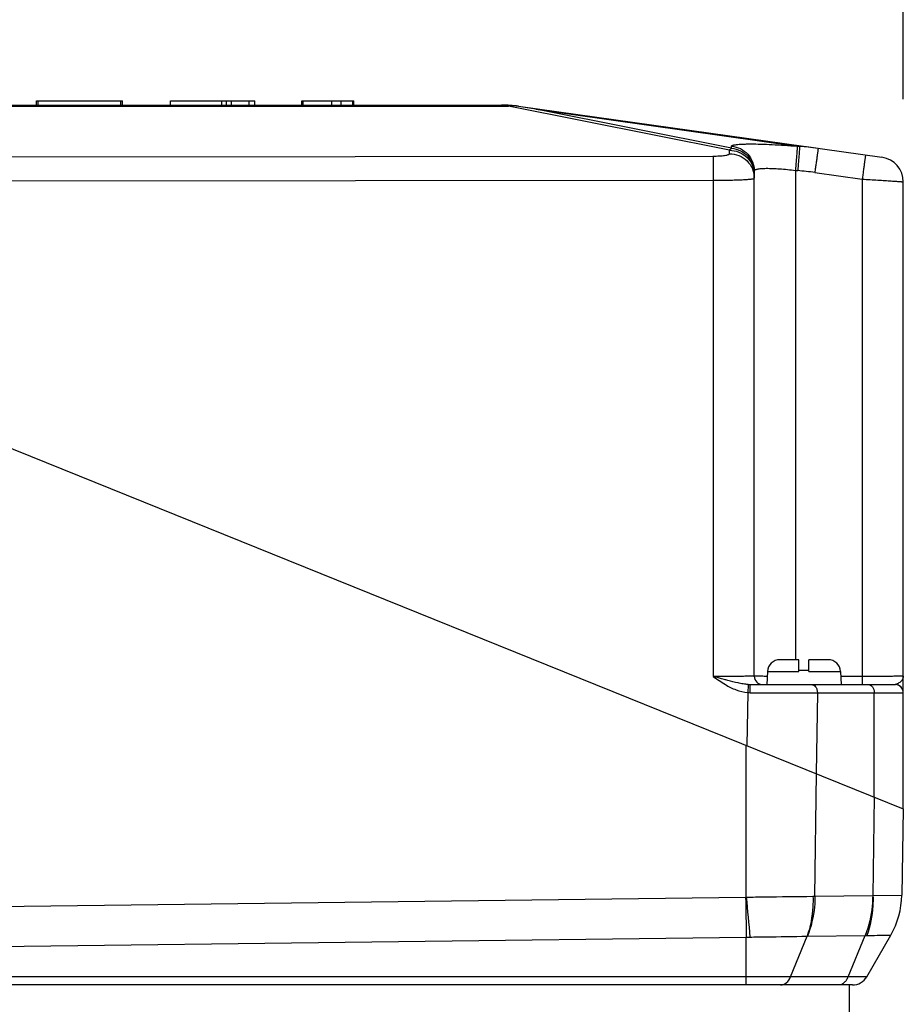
# Model space of a CAD drawing. Header units: millimetres. Extents: x 0 to 420, y 0 to 297.
# Tile 37 of 70: x 182 to 203, y 197 to 221. Entities that reach past the tile are written whole.
import ezdxf

# ---------------------------------------------------------------- set-up
doc = ezdxf.new("R2010")
doc.units = ezdxf.units.MM
doc.header["$LTSCALE"] = 23.1
doc.layers.get('0').update_dxf_attribs({"linetype": 'CONTINUOUS'})
doc.layers.add('COMPONENTS', color=7, linetype='CONTINUOUS')
doc.layers.add('DIMENSION', color=7, linetype='CONTINUOUS')
doc.styles.get("Standard").update_dxf_attribs({"font": 'arial.ttf'})
doc.dimstyles.new('DIMSTYLE_11', dxfattribs={"dimtxt": 3, "dimasz": 3, "dimexe": 0.18, "dimexo": 0.0625, "dimgap": 0.09, "dimtad": 1, "dimdec": 3, "dimlfac": 5, "dimdsep": 46, "dimtxsty": 'STANDARD', "dimblk": '_FILLED', "dimblk1": '_FILLED', "dimblk2": '_FILLED', "dimcen": 0.09, "dimadec": 0, "dimazin": 0, "dimtp": 0.5, "dimtm": 0.5, "dimtfac": 1, "dimtdec": 3, "dimtofl": 0, "dimtmove": 0, "dimatfit": 3, "dimldrblk": '_FILLED', "dimfxl": 1, "dimtolj": 1, "dimarcsym": 0})

# ---------------------------------------------------------------- blocks, each defined once
blk = doc.blocks.new('_FILLED')
at = {"color": 0, "linetype": 'BYBLOCK'}
blk.add_solid([(0, 0), (-1, 0.2), (-1, -0.2)], dxfattribs=at)
blk = doc.blocks.new('*D15')
at = {"layer": 'DIMENSION', "color": 2, "linetype": 'CONTINUOUS'}
for p, q in [((168.24, 217.947), (168.24, 232.906)), ((203.24, 218.949), (203.24, 232.906)), ((168.24, 230.906), (185.74, 230.906)), ((203.24, 230.906), (185.74, 230.906))]:
    blk.add_line(p, q, dxfattribs=at)
at = {"layer": 'DIMENSION', "color": 2, "linetype": 'CONTINUOUS', "xscale": 3, "yscale": 3, "zscale": 3, "rotation": 180}
blk.add_blockref('_FILLED', (168.24, 230.906), dxfattribs=at)
at = {"layer": 'DIMENSION', "color": 2, "linetype": 'CONTINUOUS', "xscale": 3, "yscale": 3, "zscale": 3}
blk.add_blockref('_FILLED', (203.24, 230.906), dxfattribs=at)
at = {"layer": 'DIMENSION', "color": 2, "linetype": 'CONTINUOUS', "insert": (185.74, 234.656), "char_height": 3, "width": 6.99257, "attachment_point": 2, "line_spacing_factor": 0.9}
blk.add_mtext('175', dxfattribs=at)

msp = doc.modelspace()

# ---------------------------------------------------------------- linework, layer by layer
at = {"layer": 'COMPONENTS', "color": 7, "linetype": 'CONTINUOUS'}
for p, q in [((182.30326, 218.80599), (182.30326, 218.90599)), ((182.30326, 218.90599), (184.33953, 218.90599)), ((182.33953, 218.80599), (182.33953, 218.90599)), ((184.33953, 218.80599), (184.33953, 218.90599)), ((184.33993, 218.90599), (184.37579, 218.90599)), ((184.37579, 218.80599), (184.37579, 218.90599)), ((185.53953, 218.80599), (185.53953, 218.90599)), ((185.53953, 218.90599), (187.57848, 218.90599)), ((187.57848, 218.80599), (187.57848, 218.90599)), ((188.71213, 218.80599), (188.71213, 218.90599)), ((188.71213, 218.90599), (189.94275, 218.90599)), ((188.73953, 218.80599), (188.73953, 218.90599)), ((189.43583, 218.80599), (189.43583, 218.90599)), ((189.6631, 218.80599), (189.6631, 218.90599)), ((189.94275, 218.80599), (189.94275, 218.90599)), ((189.94557, 218.90599), (189.96693, 218.90599)), ((189.96693, 218.80599), (189.96693, 218.90599)), ((177.94931, 218.80599), (193.52975, 218.80599)), ((193.94624, 218.77023), (193.84693, 218.7857)), ((193.94727, 218.7768), (202.72303, 217.54344)), ((199.63953, 205.00599), (199.63953, 217.2156)), ((203.23953, 201.80599), (203.23953, 216.94928)), ((168.23953, 215.94691), (203.23953, 201.80599)), ((200.71953, 205.40599), (200.25566, 205.40599)), ((200.71953, 205.12169), (200.71953, 205.40599)), ((201.42339, 205.40599), (200.95953, 205.40599)), ((200.95953, 205.12169), (200.95953, 205.40599)), ((199.95607, 205.12169), (199.93953, 204.80599)), ((200.95953, 205.14599), (200.71953, 205.14599)), ((201.72298, 205.12169), (201.73953, 204.80599)), ((199.53397, 204.80599), (203.03909, 204.80599)), ((203.23953, 201.80599), (203.20307, 199.71734)), ((202.355, 197.74691), (202.93543, 198.75224)), ((202.00859, 197.54691), (162.86922, 197.54691)), ((201.93953, 183.10754), (201.93953, 197.54691))]:
    msp.add_line(p, q, dxfattribs=at)
at = {"layer": 'COMPONENTS', "color": 9, "linetype": 'CONTINUOUS'}
for p, q in [((186.77794, 218.80599), (186.77794, 218.90599)), ((186.88798, 218.80599), (186.88798, 218.90599)), ((187.00763, 218.80599), (187.00763, 218.90599)), ((187.43776, 218.80599), (187.43776, 218.90599)), ((177.77616, 218.7768), (193.70289, 218.7768)), ((193.70289, 218.80099), (193.70289, 218.7768)), ((199.03953, 217.71334), (193.70289, 218.7768)), ((194.3628, 218.70326), (200.73366, 217.80789)), ((199.08864, 217.76152), (194.3628, 218.70326)), ((199.03953, 217.63009), (199.03953, 217.71334)), ((199.08864, 217.76152), (199.08864, 217.81156)), ((200.67818, 217.81244), (200.73366, 217.80789)), ((173.17186, 217.55028), (198.64214, 217.57374)), ((200.63299, 217.22618), (200.68846, 217.22164)), ((200.63299, 217.22618), (200.63299, 205.40599)), ((173.28497, 216.96593), (198.64606, 216.98929)), ((198.64606, 216.98929), (198.64606, 205.00276)), ((201.10181, 217.17566), (202.24606, 217.01484)), ((202.24606, 217.01484), (202.24606, 205.00276)), ((199.95607, 205.12169), (200.71953, 205.12169)), ((200.95953, 205.12169), (201.72298, 205.12169)), ((202.24606, 205.00276), (201.72922, 205.00276)), ((199.48159, 204.61111), (199.46074, 203.33272)), ((199.54011, 204.60915), (201.16348, 204.60599)), ((201.16348, 204.60599), (201.13174, 202.65759)), ((201.16348, 204.60599), (203.23906, 204.60599)), ((202.53658, 202.09), (202.53658, 204.60599)), ((199.44587, 199.6702), (199.44542, 203.33891)), ((201.10609, 199.69097), (201.14247, 202.65326)), ((202.53658, 202.09), (202.50734, 199.70879)), ((173.20104, 199.33907), (199.43131, 199.66946)), ((201.05682, 199.69062), (201.10609, 199.69097)), ((201.10609, 199.69097), (202.5001, 199.70844)), ((202.50734, 199.70879), (203.20307, 199.71734)), ((173.21652, 198.37399), (199.44542, 198.70436)), ((199.44542, 197.54691), (199.44542, 198.70436)), ((200.51701, 197.74691), (200.91653, 198.72552)), ((200.92391, 198.72587), (202.31792, 198.74334)), ((201.91113, 197.74691), (202.31792, 198.74334)), ((202.31792, 198.74334), (202.3594, 198.74369)), ((202.355, 197.74691), (173.22746, 197.74691))]:
    msp.add_line(p, q, dxfattribs=at)
for points in [[(202.5001, 199.70844), (202.5013, 199.70846), (202.50251, 199.7085), (202.50371, 199.70855), (202.50492, 199.70861), (202.50613, 199.70869), (202.50734, 199.70879)], [(200.91653, 198.72552), (200.91777, 198.72562), (200.919, 198.7257), (200.92024, 198.72577), (200.92146, 198.72582), (200.92269, 198.72585), (200.92391, 198.72587)]]:
    msp.add_lwpolyline(points, dxfattribs=at)
at = {"layer": 'COMPONENTS', "color": 7, "linetype": 'CONTINUOUS'}
for centre, radius, start, end in [((193.52975, 215.80599), 3, 82, 90), ((193.61534, 217.29042), 1.51311, 81.195793, 86.682882), ((185.68252, 166.04261), 53.37126, 80.639863, 81.092794), ((202.63953, 216.94928), 0.6, 0, 82), ((200.25566, 205.10599), 0.3, 90, 177), ((201.42339, 205.10599), 0.3, 3, 90), ((199.83953, 205.00599), 0.2, 180, 270.000024), ((201.20337, 199.75224), 1.99999, 330.000178, 359.000126), ((202.00859, 197.94691), 0.4, 270, 330)]:
    msp.add_arc(centre, radius, start, end, dxfattribs=at)
at = {"layer": 'COMPONENTS', "color": 9, "linetype": 'CONTINUOUS'}
for centre, radius, start, end in [((193.90106, 216.74009), 2.04632, 91.515615, 95.557132), ((193.80993, 217.79874), 0.98765, 82.007032, 87.853038), ((200.24162, 211.07613), 6.74972, 81.996636, 85.81955), ((200.10001, 210.05073), 7.19501, 81.996417, 85.308752), ((199.54145, 205.52087), 0.91172, 266.235696, 269.915712), ((199.53423, 205.65099), 0.845, 267.292042, 269.982117), ((203.03915, 204.90659), 0.1006, 269.968987, 276.447491), ((203.03907, 204.60601), 0.19998, 359.993971, 89.993954), ((203.03973, 204.6071), 0.19981, 0.048238, 86.925725), ((199.4289, 199.85896), 0.18951, 270.728987, 275.137304), ((449.21106, 202.83662), 249.79982, 180.72646, 180.9478447), ((409.21449, 218.52973), 210.61471, 185.1374392, 185.4010972), ((199.43283, 205.57927), 6.87492, 270.104892, 270.850515)]:
    msp.add_arc(centre, radius, start, end, dxfattribs=at)
for points, knots in [([(199.03953, 217.71334), (199.04348, 217.71841), (199.05808, 217.73612), (199.07493, 217.75223), (199.08864, 217.76152)], [0, 0, 0, 0, 0.2794531, 1, 1, 1, 1]), ([(199.03953, 217.71334), (199.11754, 217.71334), (199.27503, 217.68253), (199.47444, 217.55052), (199.6082, 217.35302), (199.63953, 217.19649), (199.63953, 217.11918)], [0, 0, 0, 0, 0.25112839, 0.50159718, 0.75113036, 1, 1, 1, 1]), ([(199.08864, 217.81156), (199.08865, 217.81636), (199.09511, 217.82397), (199.10654, 217.83004), (199.12001, 217.83528), (199.13706, 217.84001), (199.16701, 217.8464), (199.21356, 217.85291), (199.27995, 217.85883), (199.35979, 217.86311), (199.45236, 217.86571), (199.5986, 217.8669), (199.80565, 217.86349), (200.07726, 217.8529), (200.37196, 217.83594), (200.5748, 217.82092), (200.67818, 217.81244)], [0, 0, 0, 0, 0.00898118, 0.01585696, 0.02475409, 0.03579012, 0.04901212, 0.08203386, 0.12370866, 0.17373499, 0.23168921, 0.29704826, 0.44746443, 0.61926391, 0.80583313, 1, 1, 1, 1]), ([(199.08864, 217.81156), (199.16239, 217.80553), (199.30899, 217.76555), (199.49097, 217.63027), (199.61148, 217.43843), (199.63953, 217.28937), (199.63953, 217.2156)], [0, 0, 0, 0, 0.25038749, 0.50053237, 0.75037047, 1, 1, 1, 1]), ([(199.08864, 217.76152), (199.16239, 217.75548), (199.30899, 217.7155), (199.49097, 217.58023), (199.61148, 217.38839), (199.63953, 217.23932), (199.63953, 217.16555)], [0, 0, 0, 0, 0.25038749, 0.50053237, 0.75037047, 1, 1, 1, 1]), ([(200.67818, 217.81244), (200.67807, 217.80608), (200.67673, 217.78687), (200.67421, 217.74876), (200.67001, 217.69267), (200.66205, 217.58794), (200.6496, 217.43063), (200.63884, 217.29767), (200.63299, 217.22618)], [0, 0, 0, 0, 0.03247071, 0.09817929, 0.1949122, 0.3194045, 0.63405828, 1, 1, 1, 1]), ([(200.73366, 217.80789), (200.73354, 217.80153), (200.7322, 217.78232), (200.72968, 217.74421), (200.72548, 217.68812), (200.71752, 217.58339), (200.70508, 217.42608), (200.69432, 217.29312), (200.68846, 217.22164)], [0, 0, 0, 0, 0.03247071, 0.09817929, 0.1949122, 0.3194045, 0.63405828, 1, 1, 1, 1]), ([(201.18139, 217.76011), (201.18163, 217.76007), (201.18113, 217.75863), (201.18137, 217.75699), (201.18074, 217.75321), (201.18028, 217.74844), (201.17948, 217.74213), (201.17812, 217.7311), (201.1759, 217.71397), (201.1727, 217.68961), (201.16879, 217.6603), (201.16421, 217.62634), (201.15901, 217.58804), (201.15324, 217.54577), (201.14457, 217.48262), (201.13273, 217.39701), (201.11764, 217.28858), (201.10717, 217.21381), (201.10181, 217.17566)], [0, 0, 0, 0, 0.00121726, 0.00481707, 0.01080164, 0.01915721, 0.02986544, 0.04290059, 0.07582495, 0.11762052, 0.16789363, 0.22617064, 0.2919024, 0.36446951, 0.44318813, 0.61606159, 0.80402133, 1, 1, 1, 1]), ([(198.64214, 217.57374), (198.69319, 217.57379), (198.78741, 217.57641), (198.89797, 217.58574), (198.96941, 217.59769), (199.00225, 217.60567), (199.02185, 217.61329), (199.03271, 217.61894), (199.03953, 217.62568), (199.03953, 217.63009)], [0, 0, 0, 0, 0.37518679, 0.6925426, 0.81471818, 0.90695694, 0.94119978, 0.9675663, 1, 1, 1, 1]), ([(198.64214, 217.57374), (198.64252, 217.56576), (198.64298, 217.54385), (198.64402, 217.47823), (198.64489, 217.36047), (198.64573, 217.18756), (198.64599, 217.05837), (198.64607, 216.98929)], [0, 0, 0, 0, 0.04101577, 0.11246323, 0.33687506, 0.64545735, 1, 1, 1, 1]), ([(199.03953, 217.63009), (199.11754, 217.63009), (199.27503, 217.59928), (199.47444, 217.46727), (199.6082, 217.26977), (199.63953, 217.11324), (199.63953, 217.03593)], [0, 0, 0, 0, 0.25112839, 0.50159718, 0.75113036, 1, 1, 1, 1]), ([(202.32565, 217.59929), (202.32588, 217.59926), (202.32538, 217.59781), (202.32563, 217.59618), (202.325, 217.5924), (202.32454, 217.58763), (202.32374, 217.58131), (202.32237, 217.57028), (202.32016, 217.55315), (202.31696, 217.52879), (202.31304, 217.49949), (202.30847, 217.46553), (202.30327, 217.42723), (202.29749, 217.38495), (202.28882, 217.32181), (202.27699, 217.2362), (202.2619, 217.12776), (202.25143, 217.053), (202.24607, 217.01484)], [0, 0, 0, 0, 0.00121726, 0.00481707, 0.01080164, 0.01915721, 0.02986544, 0.04290059, 0.07582495, 0.11762052, 0.16789363, 0.22617064, 0.2919024, 0.36446951, 0.44318813, 0.61606159, 0.80402133, 1, 1, 1, 1]), ([(199.63953, 217.2156), (199.63953, 217.22024), (199.64401, 217.23101), (199.66011, 217.24246), (199.68412, 217.25232), (199.71699, 217.26063), (199.75849, 217.26742), (199.80842, 217.27253), (199.86634, 217.27591), (199.9579, 217.2781), (200.08763, 217.27569), (200.25768, 217.26596), (200.44195, 217.24951), (200.56855, 217.23463), (200.63299, 217.22618)], [0, 0, 0, 0, 0.01374618, 0.03187343, 0.05713046, 0.09041606, 0.13192336, 0.18152499, 0.23890178, 0.30359495, 0.45254029, 0.62276597, 0.80764482, 1, 1, 1, 1]), ([(198.64606, 216.98929), (198.71084, 216.98931), (198.83785, 216.98992), (199.02213, 216.99253), (199.19177, 216.99671), (199.32097, 217.00153), (199.4122, 217.00621), (199.46999, 217.00982), (199.5198, 217.01364), (199.56137, 217.01771), (199.59375, 217.02168), (199.6181, 217.02616), (199.63147, 217.02948), (199.63953, 217.03374), (199.63953, 217.03593)], [0, 0, 0, 0, 0.19484922, 0.38199875, 0.55430774, 0.70523027, 0.77085311, 0.82907347, 0.87935036, 0.92122456, 0.95432858, 0.97840775, 0.99339475, 1, 1, 1, 1]), ([(202.24606, 217.01484), (202.31073, 217.0112), (202.43754, 217.00395), (202.62158, 216.99306), (202.76704, 216.98414), (202.87444, 216.97733), (202.94642, 216.97265), (203.01165, 216.96829), (203.06952, 216.96428), (203.11946, 216.96068), (203.1559, 216.9579), (203.18073, 216.95588), (203.19601, 216.95458), (203.20898, 216.95339), (203.21972, 216.95236), (203.22787, 216.95138), (203.23425, 216.95074), (203.23712, 216.94989), (203.23953, 216.94972), (203.23953, 216.94928)], [0, 0, 0, 0, 0.19513801, 0.3826566, 0.55542569, 0.63419269, 0.70685885, 0.77272708, 0.83116467, 0.88160964, 0.92357663, 0.94125162, 0.95666224, 0.96977209, 0.98054988, 0.98897086, 0.9950172, 0.99868103, 1, 1, 1, 1]), ([(199.63953, 205.00599), (199.63953, 205.00589), (199.6389, 205.00596), (199.63822, 205.00577), (199.63661, 205.00576), (199.6335, 205.00561), (199.62799, 205.00551), (199.6197, 205.00534), (199.60904, 205.0052), (199.59607, 205.00504), (199.58081, 205.0049), (199.55601, 205.00469), (199.51962, 205.00445), (199.46973, 205.00418), (199.41191, 205.00393), (199.34672, 205.0037), (199.27477, 205.00349), (199.16736, 205.00323), (199.02185, 205.00298), (198.83769, 205.0028), (198.71079, 205.00276), (198.64606, 205.00276)], [0, 0, 0, 0, 0.00031113, 0.00121623, 0.00272019, 0.00482322, 0.01082169, 0.0191981, 0.02993252, 0.04299986, 0.05836861, 0.07600243, 0.11789138, 0.16826741, 0.22664999, 0.29248199, 0.36513499, 0.44391568, 0.61680129, 0.8045492, 1, 1, 1, 1]), ([(198.99945, 204.90437), (198.97018, 204.91224), (198.85222, 204.94444), (198.73456, 204.97774), (198.64607, 205.00276)], [0, 0, 0, 0, 0.24789061, 1, 1, 1, 1]), ([(199.49431, 204.80694), (199.45286, 204.80888), (199.36991, 204.81838), (199.20454, 204.85041), (199.08163, 204.8823), (198.99945, 204.90437)], [0, 0, 0, 0, 0.24643266, 0.49468208, 1, 1, 1, 1]), ([(199.94987, 205.00365), (199.92666, 205.00372), (199.88282, 205.00387), (199.82116, 205.00412), (199.76788, 205.0044), (199.72897, 205.00465), (199.70243, 205.00486), (199.68609, 205.00501), (199.6722, 205.00517), (199.66078, 205.00532), (199.6519, 205.00549), (199.64599, 205.00559), (199.64266, 205.00576), (199.64093, 205.00576), (199.6402, 205.00596), (199.63953, 205.00588), (199.63953, 205.00599)], [0, 0, 0, 0, 0.22439588, 0.42374456, 0.59600586, 0.73941744, 0.79983463, 0.85251251, 0.89731793, 0.93413489, 0.9628708, 0.98345247, 0.99066875, 0.99582935, 0.99893462, 1, 1, 1, 1]), ([(203.23953, 205.00599), (203.23953, 205.00589), (203.2389, 205.00596), (203.23822, 205.00577), (203.23661, 205.00576), (203.2335, 205.00561), (203.22799, 205.00551), (203.2197, 205.00534), (203.20904, 205.0052), (203.19607, 205.00504), (203.18081, 205.0049), (203.15601, 205.00469), (203.11962, 205.00445), (203.06973, 205.00418), (203.01191, 205.00393), (202.94671, 205.0037), (202.87476, 205.00349), (202.76736, 205.00323), (202.62184, 205.00298), (202.43769, 205.0028), (202.31079, 205.00276), (202.24606, 205.00276)], [0, 0, 0, 0, 0.00031105, 0.00121616, 0.00272018, 0.00482327, 0.01082186, 0.01919841, 0.02993307, 0.04300069, 0.05836975, 0.07600399, 0.11789369, 0.16827011, 0.22665285, 0.29248507, 0.36513834, 0.44391912, 0.61680319, 0.80454855, 1, 1, 1, 1]), ([(202.24607, 205.00276), (202.24607, 204.9899), (202.24609, 204.96473), (202.24616, 204.92821), (202.24628, 204.89462), (202.24641, 204.86904), (202.24654, 204.85099), (202.24664, 204.83955), (202.24675, 204.82969), (202.24686, 204.82148), (202.24699, 204.81505), (202.24707, 204.81074), (202.24719, 204.8083), (202.2472, 204.80703), (202.24734, 204.80649), (202.24729, 204.80599), (202.24737, 204.80599)], [0, 0, 0, 0, 0.19593243, 0.38385926, 0.55672444, 0.70801303, 0.77374989, 0.832033, 0.88231203, 0.924115, 0.95704725, 0.9807977, 0.98915908, 0.99514847, 0.99875739, 1, 1, 1, 1]), ([(203.20186, 204.90599), (203.18337, 204.88167), (203.1486, 204.84945), (203.09551, 204.81821), (203.0655, 204.80834), (203.05045, 204.80663)], [0, 0, 0, 0, 0.49647815, 0.75385365, 1, 1, 1, 1]), ([(203.23953, 205.00599), (203.23953, 204.98878), (203.23213, 204.95247), (203.2133, 204.92103), (203.20186, 204.90599)], [0, 0, 0, 0, 0.47668442, 1, 1, 1, 1]), ([(198.94042, 204.80599), (199.02333, 204.75636), (199.19512, 204.66679), (199.38542, 204.61787), (199.48159, 204.61111)], [0, 0, 0, 0, 0.50057616, 1, 1, 1, 1]), ([(199.49431, 204.80694), (199.49437, 204.80077), (199.49265, 204.78023), (199.49046, 204.73904), (199.48629, 204.67992), (199.48326, 204.6352), (199.48157, 204.61112)], [0, 0, 0, 0, 0.09428033, 0.31462795, 0.63094255, 1, 1, 1, 1]), ([(199.54016, 204.60915), (199.54015, 204.622), (199.54007, 204.64719), (199.53971, 204.68372), (199.53916, 204.71733), (199.53842, 204.74674), (199.53764, 204.76812), (199.53691, 204.78228), (199.53638, 204.79052), (199.53584, 204.79688), (199.5353, 204.8018), (199.53478, 204.80421), (199.53434, 204.80599), (199.53397, 204.80599)], [0, 0, 0, 0, 0.1955683, 0.38316872, 0.55575442, 0.70683369, 0.83073051, 0.88099241, 0.92281358, 0.95581059, 0.9796985, 0.99432621, 1, 1, 1, 1]), ([(201.02206, 204.80599), (201.0408, 204.80599), (201.08105, 204.79382), (201.12715, 204.74722), (201.15675, 204.68175), (201.16348, 204.63176), (201.16348, 204.60599)], [0, 0, 0, 0, 0.20946664, 0.44465603, 0.7120307, 1, 1, 1, 1]), ([(202.39516, 204.80599), (202.4139, 204.80599), (202.45416, 204.79382), (202.50025, 204.74722), (202.52985, 204.68175), (202.53658, 204.63176), (202.53658, 204.60599)], [0, 0, 0, 0, 0.20946685, 0.44465593, 0.71203026, 1, 1, 1, 1]), ([(203.23906, 204.60599), (203.23934, 204.60599), (203.23953, 204.60667), (203.23953, 204.60708), (203.23953, 204.60726)], [0, 0, 0, 0, 0.60200014, 1, 1, 1, 1]), ([(199.44587, 199.6702), (199.59269, 199.6723), (200.12966, 199.67948), (200.66666, 199.68482), (201.05682, 199.69062)], [0, 0, 0, 0, 0.27341281, 1, 1, 1, 1]), ([(201.05678, 199.69062), (201.05952, 199.60663), (201.05613, 199.28056), (200.99667, 198.95391), (200.91653, 198.72552)], [0, 0, 0, 0, 0.25771455, 1, 1, 1, 1]), ([(201.10609, 199.69097), (201.10559, 199.60685), (201.0891, 199.2788), (201.01461, 198.95271), (200.92391, 198.72587)], [0, 0, 0, 0, 0.25614613, 1, 1, 1, 1]), ([(202.5001, 199.70844), (202.4996, 199.62432), (202.48311, 199.29627), (202.40862, 198.97018), (202.31792, 198.74334)], [0, 0, 0, 0, 0.25614612, 1, 1, 1, 1]), ([(202.50733, 199.70879), (202.50985, 199.62479), (202.5052, 199.29829), (202.44254, 198.97148), (202.35939, 198.7437)], [0, 0, 0, 0, 0.25738074, 1, 1, 1, 1]), ([(199.53488, 198.70511), (199.66197, 198.70717), (200.12252, 198.7138), (200.58308, 198.72021), (200.91653, 198.72552)], [0, 0, 0, 0, 0.27596572, 1, 1, 1, 1]), ([(202.3594, 198.74369), (202.44108, 198.74513), (202.55586, 198.74667), (202.69802, 198.74872), (202.78035, 198.74991), (202.84471, 198.75112), (202.88819, 198.75144), (202.91217, 198.75226), (202.92561, 198.75158), (202.92969, 198.75308), (202.93591, 198.75162), (202.93543, 198.75224)], [0, 0, 0, 0, 0.42539963, 0.59762726, 0.74073524, 0.85344757, 0.93471404, 0.96325987, 0.98366762, 0.99592009, 1, 1, 1, 1]), ([(200.27207, 197.54691), (200.32248, 197.54691), (200.43332, 197.59385), (200.49442, 197.69157), (200.51701, 197.74691)], [0, 0, 0, 0, 0.45751578, 1, 1, 1, 1]), ([(201.84799, 197.64049), (201.85439, 197.6481), (201.87959, 197.68092), (201.89926, 197.71784), (201.91113, 197.74691)], [0, 0, 0, 0, 0.24050671, 1, 1, 1, 1]), ([(201.76292, 197.57103), (201.78703, 197.58342), (201.81695, 197.60606), (201.84178, 197.63312), (201.84799, 197.64049)], [0, 0, 0, 0, 0.7377864, 1, 1, 1, 1])]:
    msp.add_open_spline(points, degree=3, knots=knots, dxfattribs=at)
msp.add_open_spline([(198.64606, 205.00276), (198.74243, 204.93462), (198.83916, 204.86662), (198.94042, 204.80599)], degree=3, dxfattribs=at)

# ---------------------------------------------------------------- dimensions: what is measured, and where the dimension line sits
at = {"layer": 'DIMENSION', "color": 2, "linetype": 'CONTINUOUS'}
dim = msp.add_linear_dim(base=(168.23953, 230.90599), p1=(203.23953, 218.94928), p2=(168.23953, 217.94691), angle=180, dimstyle='DIMSTYLE_11', dxfattribs=at)
dim.commit()
dim.dimension.update_dxf_attribs({"geometry": '*D15', "text_midpoint": (182.24325, 233.15599), "dimtype": 160})

doc.saveas('drawing.dxf')
